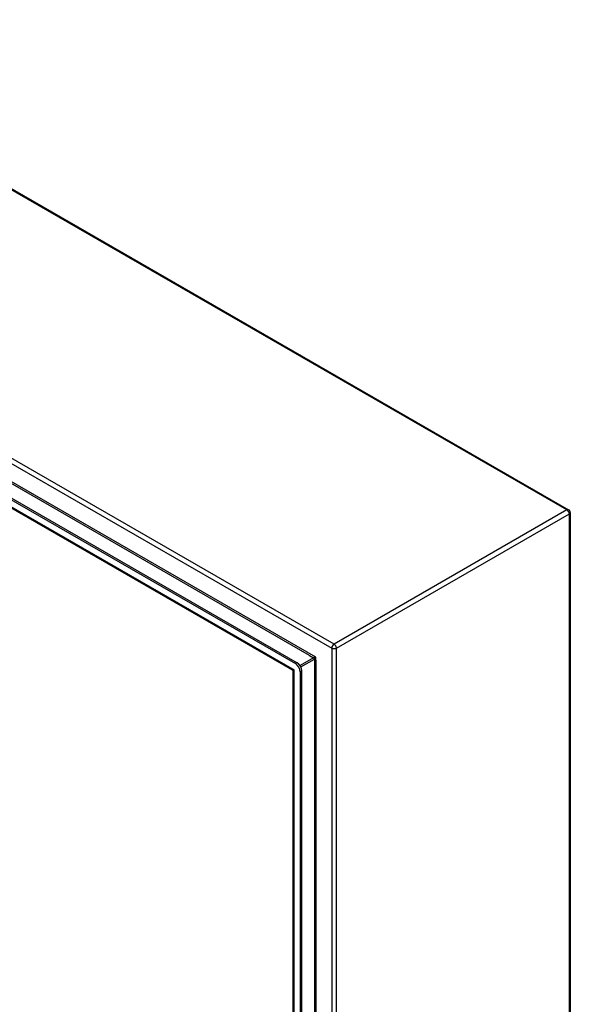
# Model space of a CAD drawing. Header units: inches. Extents: x 20 to 233, y 20 to 138.
# Tile 109 of 109: x 216 to 233, y 93 to 122. Entities that reach past the tile are written whole.
import ezdxf

# ---------------------------------------------------------------- set-up
doc = ezdxf.new("R2010")
doc.units = ezdxf.units.IN
doc.header["$MEASUREMENT"] = 0
doc.layers.add('Visible Edges(ANSI)', color=7, linetype='Continuous', lineweight=25)
doc.layers.add('Visible Tangent Edges(ANSI)', color=7, linetype='Continuous', lineweight=25)

msp = doc.modelspace()

# ---------------------------------------------------------------- linework, layer by layer
at = {"layer": 'Visible Edges(ANSI)'}
for p, q in [((207.211, 121.81), (232.526, 107.232)), ((199.943, 116.734), (224.397, 102.652)), ((199.991, 116.761), (224.445, 102.679)), ((224.311, 102.459), (200.07, 116.418)), ((232.576, 107.146), (232.576, 68.065)), ((224.327, 64.594), (224.327, 102.432)), ((224.536, 102.411), (224.536, 64.327)), ((224.584, 64.355), (224.584, 102.438))]:
    msp.add_line(p, q, dxfattribs=at)
at = {"layer": 'Visible Edges(ANSI)', "flags": 128}
msp.add_lwpolyline([(224.327, 102.432), (224.326, 102.439), (224.322, 102.447), (224.317, 102.454), (224.311, 102.459)], dxfattribs=at)
at = {"layer": 'Visible Edges(ANSI)'}
msp.add_arc((232.477, 107.146), 0.099, 0, 60.064, dxfattribs=at)
for centre, major_axis, start_param, end_param in [((224.397, 102.491), (0.098, -0.171), 0.787332, 2.358128), ((224.445, 102.518), (-0.098, 0.171), 3.928925, 5.499721)]:
    msp.add_ellipse(centre, major_axis=major_axis, ratio=0.578093, start_param=start_param, end_param=end_param, dxfattribs=at)
at = {"layer": 'Visible Tangent Edges(ANSI)'}
for p, q in [((232.477, 107.227), (207.161, 121.805)), ((225.546, 103.235), (200.23, 117.814)), ((200.16, 117.692), (225.476, 103.114)), ((225.003, 102.84), (200.632, 116.874)), ((224.818, 102.896), (200.774, 116.742)), ((199.985, 116.501), (224.356, 102.467)), ((232.477, 107.227), (225.546, 103.235)), ((225.616, 103.114), (232.547, 107.105)), ((232.547, 68.025), (232.547, 107.105)), ((224.938, 102.827), (224.532, 102.594)), ((224.818, 102.896), (224.938, 102.827)), ((225.003, 102.753), (225.003, 102.84)), ((225.476, 103.114), (225.476, 64.034)), ((225.616, 64.034), (225.616, 103.114)), ((224.445, 102.679), (224.397, 102.652)), ((224.554, 102.556), (224.96, 102.789)), ((224.96, 102.789), (224.96, 64.903)), ((225.003, 102.753), (225.003, 64.939)), ((224.356, 64.479), (224.356, 102.467)), ((224.536, 102.411), (224.584, 102.438))]:
    msp.add_line(p, q, dxfattribs=at)
at = {"layer": 'Visible Tangent Edges(ANSI)', "flags": 128}
for points in [[(225.003, 102.84), (225.001, 102.84), (224.998, 102.84), (224.996, 102.84), (224.993, 102.84), (224.99, 102.839), (224.988, 102.839), (224.985, 102.839), (224.982, 102.839), (224.979, 102.838), (224.976, 102.838), (224.973, 102.837), (224.97, 102.837), (224.967, 102.836), (224.964, 102.836), (224.961, 102.835), (224.958, 102.834), (224.955, 102.834), (224.952, 102.833), (224.949, 102.832), (224.947, 102.831), (224.944, 102.83), (224.942, 102.829), (224.94, 102.828), (224.938, 102.827)], [(224.96, 102.789), (224.961, 102.79), (224.963, 102.792), (224.965, 102.793), (224.967, 102.795), (224.97, 102.797), (224.972, 102.799), (224.974, 102.801), (224.976, 102.803), (224.978, 102.805), (224.98, 102.808), (224.982, 102.81), (224.984, 102.812), (224.986, 102.815), (224.988, 102.817), (224.99, 102.819), (224.992, 102.822), (224.993, 102.824), (224.995, 102.826), (224.996, 102.829), (224.998, 102.831), (224.999, 102.833), (225.001, 102.836), (225.002, 102.838), (225.003, 102.84)]]:
    msp.add_lwpolyline(points, dxfattribs=at)
at = {"layer": 'Visible Tangent Edges(ANSI)'}
for centre, major_axis, ratio, start_param, end_param in [((232.477, 107.146), (0.0494, 0.0858), 0.578093, 0, 0.783464), ((232.477, 107.146), (0.0494, -0.0858), 0.578093, 0.787332, 2.358128), ((232.477, 107.146), (0.099, 0), 0.575862, 5.497787, 6.283185), ((225.546, 103.154), (-0.0494, -0.0858), 0.578093, 3.925057, 5.495853), ((225.546, 103.154), (0.0494, -0.0858), 0.578093, 0.787332, 2.358128), ((224.938, 102.802), (-0.0155, 0.0269), 0.578093, 3.928925, 5.499721), ((225.546, 103.154), (0.099, 0), 0.575862, 3.926991, 5.497787), ((224.426, 102.507), (0.115, 0.047), 0.112147, 3.228242, 4.015574), ((224.426, 102.507), (-0.0986, -0.0765), 0.115347, 5.408573, 6.193971)]:
    msp.add_ellipse(centre, major_axis=major_axis, ratio=ratio, start_param=start_param, end_param=end_param, dxfattribs=at)

doc.saveas('drawing.dxf')
